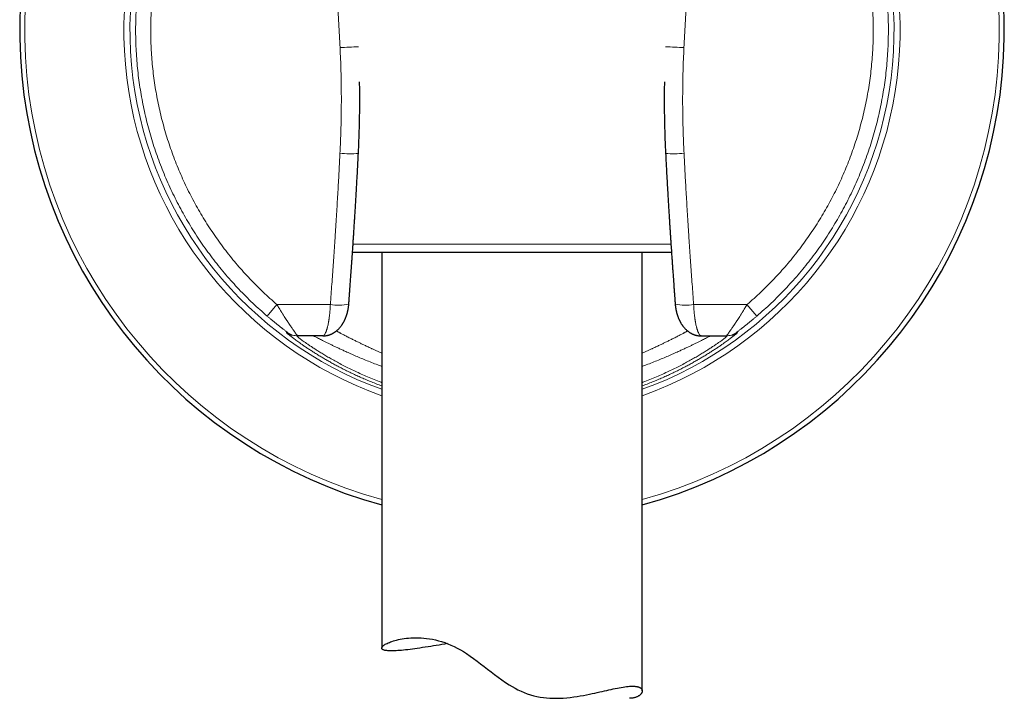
# Model space of a CAD drawing. Header units: millimetres. Extents: x 8 to 869, y 12 to 812.
# Tile 37 of 230: x 380 to 437, y 553 to 592. Entities that reach past the tile are written whole.
import ezdxf

# ---------------------------------------------------------------- set-up
doc = ezdxf.new("R2010")
doc.units = ezdxf.units.MM

msp = doc.modelspace()

# ---------------------------------------------------------------- linework, layer by layer
at = {"color": 7, "linetype": 'Continuous', "lineweight": 30}
for p, q in [((399.544, 584.024), (399.544, 584.024)), ((417.571, 578.317), (399.202, 578.317)), ((400.886, 578.317), (400.886, 555.528)), ((415.886, 553.063), (415.886, 578.317)), ((396.057, 573.511), (395.994, 573.511)), ((397.494, 573.511), (396.057, 573.511)), ((419.278, 573.511), (420.715, 573.511)), ((420.715, 573.511), (420.779, 573.511))]:
    msp.add_line(p, q, dxfattribs=at)
at = {"color": 252, "linetype": 'Continuous', "lineweight": 0}
for p, q in [((399.235, 578.795), (417.538, 578.795)), ((394.856, 575.314), (394.29, 574.653)), ((394.856, 575.314), (397.928, 575.314)), ((421.916, 575.314), (418.845, 575.314)), ((421.916, 575.314), (422.482, 574.653)), ((395.396, 573.71), (395.461, 573.708)), ((421.377, 573.71), (421.311, 573.708))]:
    msp.add_line(p, q, dxfattribs=at)
at = {"color": 7, "linetype": 'Continuous', "lineweight": 30, "flags": 128}
msp.add_lwpolyline([(404.676, 555.783), (404.515, 555.757), (404.349, 555.73), (404.186, 555.704), (404.026, 555.678), (403.868, 555.653), (403.713, 555.628), (403.551, 555.602), (403.391, 555.577), (403.236, 555.553), (403.084, 555.53), (402.935, 555.509), (402.791, 555.488), (402.651, 555.469), (402.515, 555.452), (402.383, 555.436), (402.257, 555.421), (402.135, 555.408), (402.018, 555.397), (401.912, 555.388), (401.811, 555.381), (401.714, 555.375), (401.622, 555.371), (401.535, 555.368), (401.454, 555.367), (401.377, 555.368), (401.306, 555.371), (401.239, 555.375), (401.179, 555.381), (401.124, 555.388), (401.074, 555.398), (401.032, 555.408), (400.996, 555.42), (400.964, 555.433), (400.938, 555.448), (400.917, 555.464), (400.901, 555.482), (400.891, 555.5), (400.887, 555.52), (400.887, 555.542), (400.894, 555.564), (400.905, 555.587), (400.923, 555.612), (400.945, 555.637), (400.974, 555.663), (401.007, 555.69), (401.046, 555.717), (401.091, 555.745), (401.142, 555.773), (401.197, 555.802), (401.259, 555.83), (401.325, 555.859), (401.398, 555.887), (401.475, 555.914), (401.558, 555.942), (401.648, 555.968), (401.743, 555.994), (401.844, 556.018), (401.95, 556.04), (402.062, 556.061), (402.18, 556.08), (402.303, 556.096), (402.431, 556.109), (402.565, 556.119), (402.704, 556.125), (402.848, 556.128), (402.997, 556.126), (403.15, 556.119), (403.307, 556.107), (403.469, 556.09), (403.635, 556.066), (403.805, 556.036), (403.979, 555.999), (404.156, 555.954), (404.335, 555.902), (404.513, 555.843), (404.692, 555.777), (404.872, 555.702), (405.053, 555.62), (405.235, 555.529), (405.415, 555.43), (405.595, 555.323), (405.774, 555.209), (405.976, 555.071), (406.177, 554.927), (406.377, 554.778), (406.576, 554.626), (406.776, 554.47), (406.976, 554.314), (407.178, 554.158), (407.381, 554.002), (407.588, 553.848), (407.797, 553.698), (408.011, 553.551), (408.229, 553.411), (408.393, 553.311), (408.56, 553.216), (408.731, 553.127), (408.905, 553.043), (409.083, 552.966), (409.264, 552.896), (409.449, 552.835), (409.637, 552.782), (409.821, 552.739), (410.006, 552.704), (410.194, 552.676), (410.381, 552.656), (410.568, 552.643), (410.755, 552.636), (410.941, 552.635), (411.126, 552.639), (411.336, 552.65), (411.543, 552.667), (411.741, 552.688), (411.937, 552.713), (412.13, 552.741), (412.319, 552.772), (412.495, 552.804), (412.669, 552.837), (412.839, 552.871), (413.006, 552.906), (413.152, 552.938), (413.296, 552.97), (413.436, 553.002), (413.574, 553.033), (413.709, 553.064), (413.841, 553.094), (413.969, 553.123), (414.095, 553.151), (414.217, 553.177), (414.335, 553.202), (414.451, 553.225), (414.562, 553.246), (414.672, 553.266), (414.777, 553.283), (414.879, 553.298), (414.976, 553.31), (415.069, 553.319), (415.157, 553.326), (415.241, 553.331), (415.32, 553.332), (415.32, 553.332)], dxfattribs=at)
at = {"color": 7, "linetype": 'Continuous', "lineweight": 30}
for start, end in [(115.9433, 254.6565), (285.3435, 64.0567)]:
    msp.add_arc((408.386, 591.111), 28.344, start, end, dxfattribs=at)
at = {"color": 252, "linetype": 'Continuous', "lineweight": 0}
for centre, radius, start, end in [((408.386, 591.111), 28.054, 116.2323, 254.4936), ((408.386, 591.111), 28.054, 285.5064, 63.7677), ((408.386, 591.111), 22.344, 123.7074, 250.3875), ((408.386, 591.111), 22.344, 289.6125, 56.2926), ((408.386, 591.111), 21.996, 124.3152, 250.0637), ((408.386, 591.111), 21.996, 289.9363, 55.6848), ((394.225, 681.052), 91.038, 272.68323, 273.35152), ((422.548, 681.052), 91.038, 266.64848, 267.31677), ((399.044, 589.58), 5.579, 264.2278, 275.1368), ((417.731, 589.507), 5.506, 264.7691, 275.824), ((398.399, 577.961), 2.689, 259.9039, 282.7023), ((418.374, 577.961), 2.689, 257.2977, 280.0961), ((395.994, 574.511), 1, 233.2514, 269.9997), ((396.057, 574.511), 1, 233.3923, 269.9997), ((420.715, 574.511), 1, 270.0003, 306.6077), ((420.779, 574.511), 1, 270.0003, 306.7486)]:
    msp.add_arc(centre, radius, start, end, dxfattribs=at)
for points in [[(394.29, 574.653), (394.149, 574.775), (393.868, 575.02), (393.458, 575.401), (393.057, 575.792), (392.666, 576.193), (392.286, 576.604), (391.917, 577.024), (391.559, 577.454), (391.212, 577.893), (390.876, 578.341), (390.552, 578.798), (390.24, 579.263), (389.94, 579.735), (389.652, 580.215), (389.377, 580.703), (389.115, 581.197), (388.865, 581.698), (388.629, 582.205), (388.405, 582.719), (388.195, 583.237), (387.999, 583.762), (387.816, 584.29), (387.646, 584.824), (387.491, 585.362), (387.349, 585.903), (387.222, 586.448), (387.108, 586.996), (387.009, 587.547), (386.924, 588.101), (386.854, 588.656), (386.798, 589.213), (386.756, 589.771), (386.728, 590.33), (386.715, 590.89), (386.717, 591.449), (386.733, 592.009), (386.763, 592.568), (386.808, 593.126), (386.867, 593.682), (386.941, 594.237), (387.029, 594.79), (387.131, 595.34), (387.247, 595.888), (387.378, 596.432), (387.522, 596.973), (387.68, 597.51), (387.852, 598.042), (388.038, 598.57), (388.238, 599.093), (388.451, 599.611), (388.677, 600.123), (388.916, 600.629), (389.168, 601.129), (389.434, 601.622), (389.711, 602.108), (390.001, 602.586), (390.304, 603.057), (390.618, 603.52), (390.945, 603.975), (391.283, 604.421), (391.632, 604.858), (391.993, 605.286), (392.365, 605.705), (392.746, 606.114), (393.009, 606.379), (393.141, 606.511)], [(422.482, 574.653), (422.623, 574.775), (422.905, 575.02), (423.315, 575.401), (423.716, 575.792), (424.106, 576.193), (424.486, 576.604), (424.856, 577.024), (425.214, 577.454), (425.561, 577.893), (425.897, 578.341), (426.22, 578.798), (426.533, 579.263), (426.832, 579.735), (427.12, 580.215), (427.395, 580.703), (427.658, 581.197), (427.907, 581.698), (428.144, 582.205), (428.367, 582.719), (428.577, 583.237), (428.774, 583.762), (428.957, 584.29), (429.126, 584.824), (429.282, 585.362), (429.423, 585.903), (429.551, 586.448), (429.664, 586.996), (429.763, 587.547), (429.848, 588.101), (429.919, 588.656), (429.975, 589.213), (430.017, 589.771), (430.044, 590.33), (430.057, 590.89), (430.056, 591.449), (430.04, 592.009), (430.009, 592.568), (429.964, 593.126), (429.905, 593.682), (429.832, 594.237), (429.744, 594.79), (429.642, 595.34), (429.525, 595.888), (429.395, 596.432), (429.251, 596.973), (429.092, 597.51), (428.92, 598.042), (428.734, 598.57), (428.535, 599.093), (428.322, 599.611), (428.096, 600.123), (427.856, 600.629), (427.604, 601.129), (427.339, 601.622), (427.061, 602.108), (426.771, 602.586), (426.469, 603.057), (426.154, 603.52), (425.828, 603.975), (425.49, 604.421), (425.14, 604.858), (424.78, 605.286), (424.408, 605.705), (424.026, 606.114), (423.763, 606.379), (423.631, 606.511)], [(393.753, 605.893), (393.627, 605.766), (393.374, 605.512), (393.008, 605.119), (392.651, 604.717), (392.305, 604.306), (391.97, 603.887), (391.645, 603.458), (391.332, 603.022), (391.03, 602.578), (390.74, 602.125), (390.461, 601.666), (390.194, 601.2), (389.94, 600.726), (389.698, 600.247), (389.468, 599.761), (389.251, 599.27), (389.047, 598.773), (388.855, 598.271), (388.677, 597.764), (388.512, 597.253), (388.36, 596.737), (388.221, 596.218), (388.096, 595.696), (387.984, 595.17), (387.886, 594.642), (387.802, 594.112), (387.731, 593.579), (387.674, 593.045), (387.631, 592.509), (387.602, 591.973), (387.587, 591.436), (387.585, 590.898), (387.598, 590.361), (387.624, 589.825), (387.664, 589.289), (387.718, 588.754), (387.786, 588.221), (387.867, 587.69), (387.963, 587.162), (388.071, 586.635), (388.194, 586.112), (388.33, 585.593), (388.479, 585.076), (388.641, 584.564), (388.817, 584.057), (389.006, 583.554), (389.207, 583.056), (389.422, 582.563), (389.649, 582.076), (389.888, 581.595), (390.14, 581.121), (390.405, 580.653), (390.681, 580.192), (390.968, 579.738), (391.268, 579.292), (391.579, 578.854), (391.901, 578.424), (392.234, 578.003), (392.578, 577.59), (392.933, 577.186), (393.297, 576.792), (393.672, 576.407), (394.057, 576.032), (394.451, 575.666), (394.721, 575.431), (394.856, 575.314)], [(423.019, 605.893), (423.146, 605.766), (423.398, 605.512), (423.765, 605.119), (424.121, 604.717), (424.468, 604.306), (424.803, 603.887), (425.127, 603.458), (425.441, 603.022), (425.743, 602.578), (426.033, 602.125), (426.312, 601.666), (426.578, 601.2), (426.833, 600.726), (427.075, 600.247), (427.304, 599.761), (427.522, 599.27), (427.726, 598.773), (427.917, 598.271), (428.096, 597.764), (428.261, 597.253), (428.413, 596.737), (428.551, 596.218), (428.677, 595.696), (428.788, 595.17), (428.886, 594.642), (428.971, 594.112), (429.041, 593.579), (429.098, 593.045), (429.141, 592.509), (429.17, 591.973), (429.186, 591.436), (429.187, 590.898), (429.175, 590.361), (429.148, 589.825), (429.108, 589.289), (429.054, 588.754), (428.987, 588.221), (428.905, 587.69), (428.81, 587.162), (428.701, 586.635), (428.579, 586.112), (428.443, 585.593), (428.294, 585.076), (428.131, 584.564), (427.955, 584.057), (427.767, 583.554), (427.565, 583.056), (427.351, 582.563), (427.124, 582.076), (426.884, 581.595), (426.632, 581.121), (426.368, 580.653), (426.092, 580.192), (425.804, 579.738), (425.505, 579.292), (425.194, 578.854), (424.871, 578.424), (424.538, 578.003), (424.194, 577.59), (423.84, 577.186), (423.475, 576.792), (423.1, 576.407), (422.716, 576.032), (422.322, 575.666), (422.052, 575.431), (421.916, 575.314)]]:
    msp.add_open_spline(points, degree=3, dxfattribs=at)
for points, knots in [([(398.486, 590.114), (398.475, 590.344), (398.451, 590.806), (398.414, 591.497), (398.375, 592.189), (398.341, 592.754), (398.314, 593.191), (398.295, 593.5), (398.275, 593.809), (398.255, 594.12), (398.234, 594.432), (398.213, 594.741), (398.187, 595.121), (398.155, 595.573), (398.117, 596.105), (398.077, 596.643), (398.044, 597.088), (398.017, 597.436), (397.997, 597.687), (397.977, 597.94), (397.957, 598.194), (397.937, 598.442), (397.918, 598.682), (397.891, 599.01), (397.855, 599.436), (397.81, 599.967), (397.764, 600.51), (397.717, 601.042), (397.671, 601.562), (397.637, 601.942), (397.614, 602.194), (397.603, 602.315), (397.592, 602.432), (397.581, 602.55), (397.57, 602.668), (397.548, 602.91), (397.513, 603.278), (397.466, 603.778), (397.418, 604.289), (397.367, 604.81), (397.316, 605.343), (397.28, 605.702), (397.263, 605.883)], [0, 0, 0, 0, 0.043752, 0.087488, 0.131113, 0.175004, 0.194571, 0.214075, 0.233636, 0.25328, 0.273034, 0.292923, 0.31196, 0.345161, 0.378767, 0.412858, 0.447501, 0.463251, 0.47913, 0.495142, 0.511291, 0.527582, 0.542345, 0.55691, 0.589866, 0.623555, 0.657998, 0.693215, 0.724858, 0.757121, 0.765546, 0.772926, 0.780348, 0.787812, 0.795319, 0.802868, 0.833941, 0.865721, 0.898212, 0.931421, 0.965349, 1, 1, 1, 1]), ([(418.286, 590.114), (418.298, 590.344), (418.321, 590.806), (418.359, 591.497), (418.398, 592.189), (418.432, 592.754), (418.459, 593.191), (418.478, 593.5), (418.498, 593.809), (418.518, 594.12), (418.539, 594.432), (418.56, 594.741), (418.586, 595.121), (418.617, 595.573), (418.655, 596.105), (418.695, 596.643), (418.729, 597.088), (418.756, 597.436), (418.775, 597.687), (418.795, 597.94), (418.815, 598.194), (418.835, 598.442), (418.855, 598.682), (418.882, 599.01), (418.917, 599.436), (418.962, 599.967), (419.009, 600.51), (419.055, 601.042), (419.102, 601.562), (419.136, 601.942), (419.159, 602.194), (419.17, 602.315), (419.18, 602.432), (419.191, 602.55), (419.202, 602.668), (419.225, 602.91), (419.259, 603.278), (419.306, 603.778), (419.355, 604.289), (419.405, 604.81), (419.457, 605.343), (419.492, 605.702), (419.51, 605.883)], [0, 0, 0, 0, 0.043752, 0.087488, 0.131113, 0.175004, 0.194571, 0.214075, 0.233636, 0.25328, 0.273034, 0.292923, 0.31196, 0.345161, 0.378767, 0.412858, 0.447501, 0.463251, 0.47913, 0.495142, 0.511291, 0.527582, 0.542345, 0.55691, 0.589866, 0.623555, 0.657998, 0.693215, 0.724858, 0.757121, 0.765546, 0.772926, 0.780348, 0.787812, 0.795319, 0.802868, 0.833941, 0.865721, 0.898212, 0.931421, 0.965349, 1, 1, 1, 1]), ([(398.483, 584.03), (398.491, 584.198), (398.507, 584.531), (398.526, 585.029), (398.541, 585.518), (398.552, 586.002), (398.558, 586.48), (398.561, 586.96), (398.561, 587.502), (398.554, 588.109), (398.539, 588.777), (398.518, 589.445), (398.497, 589.891), (398.486, 590.114)], [0, 0, 0, 0, 0.0830826, 0.1647856, 0.2452605, 0.3246785, 0.4032309, 0.48113, 0.5609143, 0.6706442, 0.7802469, 0.8901946, 1, 1, 1, 1]), ([(418.289, 584.03), (418.281, 584.198), (418.265, 584.531), (418.246, 585.029), (418.232, 585.518), (418.221, 586.002), (418.214, 586.48), (418.211, 586.96), (418.212, 587.502), (418.218, 588.109), (418.233, 588.777), (418.255, 589.445), (418.276, 589.891), (418.286, 590.114)], [0, 0, 0, 0, 0.083083, 0.164786, 0.245261, 0.324678, 0.403231, 0.48113, 0.560914, 0.670644, 0.780247, 0.890195, 1, 1, 1, 1]), ([(397.928, 575.314), (397.942, 575.511), (397.971, 575.901), (398.013, 576.481), (398.054, 577.047), (398.093, 577.6), (398.131, 578.157), (398.169, 578.718), (398.197, 579.135), (398.214, 579.395), (398.221, 579.503), (398.228, 579.614), (398.236, 579.732), (398.244, 579.856), (398.252, 579.983), (398.26, 580.111), (398.277, 580.388), (398.303, 580.812), (398.337, 581.378), (398.369, 581.932), (398.4, 582.473), (398.429, 583.002), (398.457, 583.52), (398.475, 583.861), (398.483, 584.03)], [0, 0, 0, 0, 0.068142, 0.134746, 0.199816, 0.263358, 0.325379, 0.391858, 0.456526, 0.469017, 0.48144, 0.493794, 0.507151, 0.521874, 0.536526, 0.551108, 0.565618, 0.632, 0.696883, 0.760296, 0.82227, 0.882845, 0.94207, 1, 1, 1, 1]), ([(418.845, 575.314), (418.83, 575.511), (418.801, 575.901), (418.759, 576.481), (418.719, 577.047), (418.68, 577.6), (418.641, 578.157), (418.603, 578.718), (418.575, 579.135), (418.558, 579.395), (418.551, 579.503), (418.544, 579.614), (418.536, 579.732), (418.529, 579.856), (418.52, 579.983), (418.512, 580.111), (418.495, 580.388), (418.469, 580.812), (418.435, 581.378), (418.403, 581.932), (418.372, 582.473), (418.343, 583.002), (418.315, 583.52), (418.298, 583.861), (418.289, 584.03)], [0, 0, 0, 0, 0.068142, 0.134746, 0.199816, 0.263358, 0.325379, 0.391858, 0.456526, 0.469017, 0.48144, 0.493794, 0.507151, 0.521874, 0.536526, 0.551108, 0.565618, 0.632, 0.696883, 0.760296, 0.82227, 0.882845, 0.94207, 1, 1, 1, 1]), ([(394.856, 575.314), (394.878, 575.277), (394.92, 575.206), (394.981, 575.104), (395.039, 575.009), (395.09, 574.926), (395.135, 574.853), (395.166, 574.803), (395.186, 574.772), (395.196, 574.756), (395.205, 574.742), (395.214, 574.727), (395.223, 574.713), (395.255, 574.662), (395.31, 574.576), (395.384, 574.46), (395.438, 574.377), (395.474, 574.323), (395.493, 574.294), (395.512, 574.265), (395.53, 574.238), (395.548, 574.211), (395.566, 574.185), (395.583, 574.16), (395.616, 574.111), (395.663, 574.041), (395.722, 573.956), (395.766, 573.892), (395.798, 573.847), (395.818, 573.818), (395.838, 573.79), (395.857, 573.764), (395.875, 573.739), (395.892, 573.716), (395.918, 573.68), (395.951, 573.636), (395.986, 573.59), (396.014, 573.555), (396.036, 573.53), (396.051, 573.514), (396.055, 573.512), (396.057, 573.511)], [0, 0, 0, 0, 0.040482, 0.078344, 0.113584, 0.146203, 0.172741, 0.19725, 0.203334, 0.209279, 0.215085, 0.220752, 0.226279, 0.231668, 0.281242, 0.328607, 0.373772, 0.386664, 0.399366, 0.411879, 0.424203, 0.436338, 0.448286, 0.460045, 0.471618, 0.517327, 0.561688, 0.604736, 0.622794, 0.640621, 0.658219, 0.675593, 0.692744, 0.709677, 0.726395, 0.773392, 0.819701, 0.865417, 0.910638, 0.955465, 1, 1, 1, 1]), ([(397.51, 573.513), (397.511, 573.513), (397.514, 573.514), (397.521, 573.516), (397.532, 573.521), (397.545, 573.53), (397.56, 573.543), (397.573, 573.556), (397.582, 573.568), (397.589, 573.577), (397.595, 573.586), (397.602, 573.596), (397.609, 573.607), (397.617, 573.62), (397.629, 573.642), (397.646, 573.676), (397.668, 573.724), (397.688, 573.775), (397.706, 573.826), (397.722, 573.875), (397.733, 573.912), (397.74, 573.936), (397.743, 573.948), (397.747, 573.961), (397.75, 573.973), (397.753, 573.985), (397.764, 574.025), (397.782, 574.096), (397.805, 574.203), (397.822, 574.291), (397.834, 574.358), (397.841, 574.402), (397.848, 574.446), (397.855, 574.49), (397.861, 574.535), (397.872, 574.611), (397.885, 574.721), (397.9, 574.867), (397.912, 575.015), (397.922, 575.164), (397.926, 575.264), (397.928, 575.314)], [0, 0, 0, 0, 0.0016072, 0.0193816, 0.0408354, 0.065849, 0.0945097, 0.1268176, 0.1385186, 0.1506333, 0.1631618, 0.176104, 0.1894599, 0.2032295, 0.217413, 0.2598357, 0.300064, 0.3380977, 0.3739371, 0.4036611, 0.4316861, 0.4387456, 0.4456886, 0.452515, 0.459225, 0.4658184, 0.4722953, 0.5248681, 0.5757169, 0.6248487, 0.6436856, 0.6622592, 0.6805699, 0.6986184, 0.7164053, 0.7339313, 0.7888398, 0.842877, 0.8960663, 0.948432, 1, 1, 1, 1]), ([(419.262, 573.513), (419.262, 573.513), (419.259, 573.514), (419.252, 573.516), (419.24, 573.521), (419.228, 573.53), (419.213, 573.543), (419.2, 573.556), (419.19, 573.568), (419.184, 573.577), (419.177, 573.586), (419.17, 573.596), (419.163, 573.607), (419.156, 573.62), (419.143, 573.642), (419.126, 573.676), (419.105, 573.724), (419.085, 573.775), (419.067, 573.826), (419.051, 573.875), (419.04, 573.912), (419.033, 573.936), (419.029, 573.948), (419.026, 573.961), (419.022, 573.973), (419.019, 573.985), (419.008, 574.025), (418.991, 574.096), (418.968, 574.203), (418.951, 574.291), (418.939, 574.358), (418.931, 574.402), (418.924, 574.446), (418.918, 574.49), (418.911, 574.535), (418.901, 574.611), (418.887, 574.721), (418.872, 574.867), (418.86, 575.015), (418.851, 575.164), (418.847, 575.264), (418.845, 575.314)], [0, 0, 0, 0, 0.001607, 0.019382, 0.040835, 0.065849, 0.09451, 0.126818, 0.138519, 0.150633, 0.163162, 0.176104, 0.18946, 0.20323, 0.217413, 0.259836, 0.300064, 0.338098, 0.373937, 0.403661, 0.431686, 0.438746, 0.445689, 0.452515, 0.459225, 0.465818, 0.472295, 0.524868, 0.575717, 0.624849, 0.643686, 0.662259, 0.68057, 0.698618, 0.716405, 0.733931, 0.78884, 0.842877, 0.896066, 0.948432, 1, 1, 1, 1]), ([(421.916, 575.314), (421.895, 575.277), (421.852, 575.206), (421.791, 575.104), (421.734, 575.009), (421.683, 574.926), (421.637, 574.853), (421.606, 574.803), (421.587, 574.772), (421.577, 574.756), (421.568, 574.742), (421.558, 574.727), (421.55, 574.713), (421.517, 574.662), (421.463, 574.576), (421.388, 574.46), (421.334, 574.377), (421.298, 574.323), (421.279, 574.294), (421.26, 574.265), (421.242, 574.238), (421.224, 574.211), (421.207, 574.185), (421.19, 574.16), (421.157, 574.111), (421.11, 574.041), (421.051, 573.956), (421.006, 573.892), (420.975, 573.847), (420.954, 573.818), (420.934, 573.79), (420.915, 573.764), (420.897, 573.739), (420.88, 573.716), (420.854, 573.68), (420.822, 573.636), (420.787, 573.59), (420.758, 573.555), (420.737, 573.53), (420.722, 573.514), (420.717, 573.512), (420.715, 573.511)], [0, 0, 0, 0, 0.040482, 0.078344, 0.113584, 0.146203, 0.172741, 0.19725, 0.203334, 0.209279, 0.215085, 0.220752, 0.226279, 0.231668, 0.281242, 0.328607, 0.373772, 0.386664, 0.399366, 0.411879, 0.424203, 0.436338, 0.448286, 0.460045, 0.471618, 0.517327, 0.561688, 0.604736, 0.622794, 0.640621, 0.658219, 0.675593, 0.692744, 0.709677, 0.726395, 0.773392, 0.819701, 0.865417, 0.910638, 0.955465, 1, 1, 1, 1]), ([(395.461, 573.708), (395.461, 573.709), (395.46, 573.71), (395.45, 573.718), (395.435, 573.73), (395.415, 573.745), (395.394, 573.762), (395.369, 573.781), (395.332, 573.81), (395.28, 573.85), (395.223, 573.894), (395.172, 573.933), (395.131, 573.965), (395.088, 573.999), (395.035, 574.04), (394.974, 574.089), (394.903, 574.145), (394.83, 574.204), (394.753, 574.266), (394.659, 574.343), (394.548, 574.435), (394.419, 574.543), (394.333, 574.616), (394.29, 574.653)], [0, 0, 0, 0, 0.0374667, 0.0746413, 0.1121084, 0.1407526, 0.1701107, 0.2003944, 0.2317965, 0.2888909, 0.3486715, 0.3798103, 0.4118833, 0.4449639, 0.4791191, 0.5284882, 0.5789329, 0.630603, 0.6836376, 0.7381658, 0.8243356, 0.9114764, 1, 1, 1, 1]), ([(421.311, 573.708), (421.312, 573.709), (421.312, 573.71), (421.322, 573.718), (421.338, 573.73), (421.357, 573.745), (421.378, 573.762), (421.404, 573.781), (421.441, 573.81), (421.492, 573.85), (421.55, 573.894), (421.601, 573.933), (421.642, 573.965), (421.685, 573.999), (421.737, 574.04), (421.798, 574.089), (421.869, 574.145), (421.943, 574.204), (422.019, 574.266), (422.113, 574.343), (422.225, 574.435), (422.353, 574.543), (422.439, 574.616), (422.482, 574.653)], [0, 0, 0, 0, 0.0374667, 0.0746413, 0.1121084, 0.1407526, 0.1701107, 0.2003944, 0.2317965, 0.2888909, 0.3486715, 0.3798103, 0.4118833, 0.4449639, 0.4791191, 0.5284882, 0.5789329, 0.630603, 0.6836376, 0.7381658, 0.8243356, 0.9114764, 1, 1, 1, 1]), ([(400.886, 570.63), (400.79, 570.666), (400.591, 570.741), (400.298, 570.858), (400.005, 570.979), (399.721, 571.102), (399.445, 571.226), (399.178, 571.35), (398.918, 571.476), (398.666, 571.602), (398.423, 571.728), (398.188, 571.853), (397.963, 571.977), (397.748, 572.099), (397.541, 572.219), (397.333, 572.343), (397.125, 572.471), (396.92, 572.6), (396.728, 572.724), (396.549, 572.843), (396.383, 572.956), (396.237, 573.057), (396.109, 573.148), (395.997, 573.229), (395.895, 573.304), (395.802, 573.373), (395.719, 573.436), (395.645, 573.494), (395.578, 573.547), (395.518, 573.595), (395.467, 573.637), (395.43, 573.67), (395.405, 573.693), (395.393, 573.707), (395.395, 573.709), (395.396, 573.71)], [0, 0, 0, 0, 0.026733, 0.055574, 0.08429, 0.112906, 0.141445, 0.169933, 0.198394, 0.227205, 0.255919, 0.284563, 0.313165, 0.34175, 0.370347, 0.398981, 0.432353, 0.465648, 0.498909, 0.532182, 0.565508, 0.598933, 0.627635, 0.656289, 0.684923, 0.713565, 0.742242, 0.770981, 0.79981, 0.833196, 0.866517, 0.899816, 0.933135, 0.966516, 1, 1, 1, 1]), ([(398.276, 573.794), (398.278, 573.793), (398.296, 573.783), (398.331, 573.764), (398.382, 573.736), (398.436, 573.708), (398.526, 573.66), (398.661, 573.588), (398.853, 573.488), (399.022, 573.402), (399.158, 573.333), (399.253, 573.286), (399.351, 573.237), (399.448, 573.189), (399.539, 573.144), (399.653, 573.089), (399.802, 573.017), (400, 572.923), (400.165, 572.847), (400.289, 572.791), (400.362, 572.758), (400.437, 572.724), (400.514, 572.69), (400.595, 572.654), (400.677, 572.618), (400.763, 572.581), (400.832, 572.551), (400.874, 572.534), (400.886, 572.529)], [0, 0, 0, 0, 0.003991, 0.03247, 0.061111, 0.089916, 0.118884, 0.203569, 0.291607, 0.383018, 0.419859, 0.457224, 0.495114, 0.533531, 0.567129, 0.595647, 0.656904, 0.723796, 0.796326, 0.818773, 0.84171, 0.865138, 0.889055, 0.913463, 0.938361, 0.963749, 0.989628, 1, 1, 1, 1]), ([(418.497, 573.794), (418.495, 573.793), (418.477, 573.783), (418.441, 573.764), (418.39, 573.736), (418.337, 573.708), (418.247, 573.66), (418.111, 573.588), (417.919, 573.488), (417.75, 573.402), (417.614, 573.333), (417.52, 573.286), (417.422, 573.237), (417.324, 573.189), (417.233, 573.144), (417.119, 573.089), (416.97, 573.017), (416.773, 572.923), (416.607, 572.847), (416.484, 572.791), (416.411, 572.758), (416.336, 572.724), (416.258, 572.69), (416.178, 572.654), (416.095, 572.618), (416.01, 572.581), (415.94, 572.551), (415.898, 572.534), (415.886, 572.529)], [0, 0, 0, 0, 0.003974, 0.032454, 0.061096, 0.089901, 0.11887, 0.203556, 0.291595, 0.383008, 0.419849, 0.457215, 0.495106, 0.533524, 0.567122, 0.59564, 0.656899, 0.723792, 0.796323, 0.81877, 0.841708, 0.865135, 0.889053, 0.913461, 0.93836, 0.963748, 0.989628, 1, 1, 1, 1]), ([(415.886, 570.63), (415.982, 570.666), (416.181, 570.741), (416.474, 570.858), (416.767, 570.979), (417.051, 571.102), (417.327, 571.226), (417.594, 571.35), (417.854, 571.476), (418.106, 571.602), (418.35, 571.728), (418.584, 571.853), (418.809, 571.977), (419.025, 572.099), (419.231, 572.219), (419.44, 572.343), (419.647, 572.471), (419.852, 572.6), (420.044, 572.724), (420.223, 572.843), (420.389, 572.956), (420.535, 573.057), (420.664, 573.148), (420.775, 573.229), (420.878, 573.304), (420.97, 573.373), (421.053, 573.436), (421.127, 573.494), (421.195, 573.547), (421.255, 573.595), (421.305, 573.637), (421.342, 573.67), (421.367, 573.693), (421.38, 573.707), (421.378, 573.709), (421.377, 573.71)], [0, 0, 0, 0, 0.026733, 0.055574, 0.08429, 0.112906, 0.141445, 0.169933, 0.198394, 0.227205, 0.255919, 0.284563, 0.313165, 0.34175, 0.370347, 0.398981, 0.432353, 0.465648, 0.498909, 0.532182, 0.565508, 0.598933, 0.627635, 0.656289, 0.684923, 0.713565, 0.742242, 0.770981, 0.79981, 0.833196, 0.866517, 0.899816, 0.933135, 0.966516, 1, 1, 1, 1]), ([(395.994, 573.511), (395.993, 573.51), (395.991, 573.508), (396.01, 573.488), (396.045, 573.458), (396.098, 573.415), (396.169, 573.36), (396.258, 573.294), (396.364, 573.215), (396.488, 573.127), (396.629, 573.028), (396.788, 572.92), (396.966, 572.802), (397.162, 572.676), (397.374, 572.542), (397.603, 572.403), (397.851, 572.258), (398.118, 572.106), (398.403, 571.951), (398.703, 571.793), (399.02, 571.633), (399.354, 571.473), (399.703, 571.312), (400.069, 571.153), (400.45, 570.996), (400.723, 570.888), (400.873, 570.833), (400.886, 570.828)], [0, 0, 0, 0, 0.041793, 0.083417, 0.12492, 0.166354, 0.207765, 0.249898, 0.291731, 0.333316, 0.37471, 0.415968, 0.457882, 0.499462, 0.540769, 0.581866, 0.622817, 0.664662, 0.706233, 0.747604, 0.788845, 0.830031, 0.871607, 0.913046, 0.954426, 0.995822, 1, 1, 1, 1]), ([(400.886, 571.756), (400.838, 571.774), (400.668, 571.836), (400.386, 571.946), (400.041, 572.082), (399.71, 572.218), (399.396, 572.352), (399.097, 572.483), (398.834, 572.6), (398.605, 572.704), (398.406, 572.796), (398.22, 572.884), (398.046, 572.967), (397.874, 573.05), (397.708, 573.131), (397.552, 573.208), (397.413, 573.278), (397.292, 573.339), (397.189, 573.391), (397.104, 573.434), (397.037, 573.469), (396.99, 573.493), (396.96, 573.508), (396.956, 573.51), (396.954, 573.511)], [0, 0, 0, 0, 0.019897, 0.070811, 0.122805, 0.174648, 0.226421, 0.278205, 0.330239, 0.371074, 0.411735, 0.452263, 0.492704, 0.5331, 0.580279, 0.627157, 0.673806, 0.720301, 0.766718, 0.813602, 0.860291, 0.906866, 0.953408, 1, 1, 1, 1]), ([(420.779, 573.511), (420.78, 573.51), (420.781, 573.508), (420.762, 573.488), (420.727, 573.458), (420.674, 573.415), (420.603, 573.36), (420.515, 573.294), (420.408, 573.215), (420.285, 573.127), (420.143, 573.028), (419.984, 572.92), (419.807, 572.802), (419.611, 572.676), (419.398, 572.542), (419.169, 572.403), (418.921, 572.258), (418.655, 572.106), (418.37, 571.951), (418.069, 571.793), (417.752, 571.633), (417.419, 571.473), (417.069, 571.312), (416.704, 571.153), (416.323, 570.996), (416.05, 570.888), (415.9, 570.833), (415.886, 570.828)], [0, 0, 0, 0, 0.041793, 0.083417, 0.12492, 0.166354, 0.207765, 0.249898, 0.291731, 0.333316, 0.37471, 0.415968, 0.457882, 0.499462, 0.540769, 0.581866, 0.622817, 0.664662, 0.706233, 0.747604, 0.788845, 0.830031, 0.871607, 0.913046, 0.954426, 0.995822, 1, 1, 1, 1]), ([(415.886, 571.756), (415.934, 571.774), (416.105, 571.836), (416.387, 571.946), (416.731, 572.082), (417.062, 572.218), (417.377, 572.352), (417.676, 572.483), (417.939, 572.6), (418.168, 572.704), (418.366, 572.796), (418.552, 572.884), (418.727, 572.967), (418.898, 573.05), (419.064, 573.131), (419.221, 573.208), (419.36, 573.278), (419.481, 573.339), (419.584, 573.391), (419.669, 573.434), (419.736, 573.469), (419.783, 573.493), (419.813, 573.508), (419.816, 573.51), (419.818, 573.511)], [0, 0, 0, 0, 0.019897, 0.070811, 0.122805, 0.174648, 0.226421, 0.278205, 0.330239, 0.371074, 0.411735, 0.452263, 0.492704, 0.5331, 0.580279, 0.627157, 0.673806, 0.720301, 0.766718, 0.813602, 0.860291, 0.906866, 0.953408, 1, 1, 1, 1])]:
    msp.add_open_spline(points, degree=3, knots=knots, dxfattribs=at)
at = {"color": 7, "linetype": 'Continuous', "lineweight": 30}
for points, knots in [([(399.544, 584.024), (399.557, 584.317), (399.584, 584.903), (399.609, 585.782), (399.622, 586.66), (399.624, 587.448), (399.616, 587.944), (399.613, 588.147)], [0, 0, 0, 0, 0.213654, 0.42679, 0.639573, 0.852164, 1, 1, 1, 1]), ([(417.16, 588.147), (417.156, 587.944), (417.148, 587.448), (417.15, 586.66), (417.163, 585.782), (417.188, 584.903), (417.215, 584.317), (417.229, 584.024)], [0, 0, 0, 0, 0.147836, 0.360427, 0.57321, 0.786346, 1, 1, 1, 1]), ([(398.99, 575.338), (398.992, 575.362), (398.995, 575.407), (399, 575.467), (399.003, 575.515), (399.006, 575.551), (399.008, 575.578), (399.01, 575.601), (399.013, 575.639), (399.017, 575.697), (399.023, 575.775), (399.029, 575.858), (399.035, 575.947), (399.043, 576.045), (399.057, 576.237), (399.077, 576.516), (399.103, 576.874), (399.127, 577.217), (399.145, 577.474), (399.157, 577.651), (399.165, 577.754), (399.172, 577.863), (399.18, 577.98), (399.19, 578.121), (399.201, 578.287), (399.215, 578.482), (399.229, 578.691), (399.244, 578.914), (399.259, 579.152), (399.275, 579.398), (399.292, 579.653), (399.309, 579.916), (399.326, 580.192), (399.344, 580.48), (399.363, 580.781), (399.382, 581.094), (399.401, 581.42), (399.421, 581.759), (399.441, 582.111), (399.462, 582.473), (399.482, 582.845), (399.503, 583.227), (399.523, 583.621), (399.537, 583.888), (399.544, 584.024)], [0, 0, 0, 0, 0.008407, 0.015386, 0.020936, 0.025058, 0.027812, 0.03031, 0.032967, 0.041092, 0.05042, 0.059763, 0.070065, 0.081324, 0.09347, 0.136538, 0.17786, 0.217438, 0.255273, 0.266805, 0.278493, 0.291055, 0.304515, 0.318873, 0.339678, 0.362118, 0.386192, 0.411901, 0.439243, 0.468218, 0.497033, 0.527298, 0.559013, 0.592178, 0.626793, 0.662856, 0.700367, 0.739326, 0.779732, 0.821584, 0.864097, 0.908005, 0.953306, 1, 1, 1, 1]), ([(417.229, 584.024), (417.236, 583.877), (417.251, 583.59), (417.273, 583.166), (417.295, 582.755), (417.317, 582.36), (417.339, 581.978), (417.36, 581.617), (417.38, 581.277), (417.399, 580.956), (417.418, 580.648), (417.436, 580.353), (417.454, 580.07), (417.471, 579.8), (417.488, 579.543), (417.504, 579.298), (417.519, 579.066), (417.533, 578.847), (417.547, 578.643), (417.56, 578.452), (417.572, 578.273), (417.583, 578.11), (417.593, 577.962), (417.603, 577.829), (417.611, 577.705), (417.619, 577.587), (417.628, 577.47), (417.636, 577.351), (417.65, 577.157), (417.669, 576.883), (417.689, 576.609), (417.704, 576.407), (417.713, 576.283), (417.722, 576.158), (417.731, 576.036), (417.739, 575.922), (417.746, 575.823), (417.753, 575.738), (417.758, 575.667), (417.762, 575.616), (417.764, 575.583), (417.766, 575.561), (417.768, 575.534), (417.77, 575.498), (417.774, 575.453), (417.778, 575.399), (417.781, 575.359), (417.782, 575.338)], [0, 0, 0, 0, 0.050365, 0.099104, 0.146219, 0.191707, 0.235568, 0.277802, 0.316131, 0.353012, 0.388445, 0.422429, 0.454963, 0.486048, 0.515682, 0.543865, 0.570597, 0.595877, 0.619292, 0.641306, 0.661917, 0.681127, 0.697658, 0.712986, 0.727113, 0.740418, 0.753901, 0.767614, 0.781557, 0.82109, 0.862367, 0.876513, 0.890854, 0.905389, 0.919819, 0.933002, 0.944829, 0.954113, 0.962346, 0.969527, 0.971708, 0.973893, 0.976971, 0.981121, 0.986342, 0.992635, 1, 1, 1, 1]), ([(397.51, 573.513), (397.533, 573.513), (397.574, 573.514), (397.63, 573.519), (397.675, 573.525), (397.71, 573.531), (397.745, 573.538), (397.781, 573.546), (397.818, 573.556), (397.855, 573.567), (397.895, 573.58), (397.935, 573.595), (397.971, 573.61), (397.999, 573.622), (398.022, 573.633), (398.045, 573.645), (398.074, 573.66), (398.113, 573.681), (398.154, 573.706), (398.193, 573.732), (398.228, 573.757), (398.261, 573.782), (398.294, 573.809), (398.327, 573.837), (398.359, 573.866), (398.397, 573.901), (398.437, 573.943), (398.479, 573.99), (398.517, 574.036), (398.546, 574.074), (398.568, 574.104), (398.585, 574.127), (398.603, 574.153), (398.623, 574.184), (398.645, 574.217), (398.664, 574.249), (398.679, 574.275), (398.691, 574.296), (398.702, 574.317), (398.716, 574.343), (398.735, 574.38), (398.757, 574.425), (398.78, 574.474), (398.8, 574.522), (398.819, 574.57), (398.838, 574.619), (398.856, 574.67), (398.874, 574.725), (398.891, 574.783), (398.909, 574.846), (398.924, 574.909), (398.937, 574.965), (398.946, 575.011), (398.954, 575.053), (398.962, 575.096), (398.969, 575.143), (398.976, 575.198), (398.984, 575.263), (398.988, 575.311), (398.99, 575.338)], [0, 0, 0, 0, 0.024313, 0.044761, 0.061023, 0.073083, 0.083552, 0.099361, 0.113713, 0.129955, 0.145955, 0.163666, 0.179108, 0.191378, 0.198971, 0.208672, 0.22199, 0.238956, 0.260947, 0.278966, 0.295745, 0.312525, 0.329661, 0.347186, 0.364851, 0.382567, 0.410146, 0.436032, 0.459839, 0.483287, 0.494371, 0.505481, 0.518221, 0.533315, 0.550747, 0.566905, 0.578449, 0.586644, 0.595767, 0.607412, 0.621514, 0.645893, 0.666536, 0.686117, 0.70619, 0.726905, 0.747308, 0.768993, 0.792052, 0.816778, 0.842371, 0.864569, 0.880421, 0.895229, 0.91125, 0.928476, 0.947573, 0.971342, 1, 1, 1, 1]), ([(417.782, 575.338), (417.784, 575.315), (417.788, 575.271), (417.794, 575.212), (417.801, 575.162), (417.807, 575.119), (417.814, 575.079), (417.82, 575.042), (417.827, 575.006), (417.836, 574.963), (417.848, 574.909), (417.864, 574.846), (417.881, 574.783), (417.899, 574.725), (417.917, 574.67), (417.936, 574.616), (417.957, 574.56), (417.98, 574.504), (418.002, 574.455), (418.022, 574.412), (418.04, 574.374), (418.059, 574.338), (418.076, 574.307), (418.094, 574.275), (418.117, 574.236), (418.144, 574.191), (418.172, 574.149), (418.197, 574.113), (418.227, 574.072), (418.266, 574.023), (418.316, 573.964), (418.373, 573.904), (418.426, 573.854), (418.47, 573.815), (418.505, 573.787), (418.54, 573.761), (418.576, 573.735), (418.617, 573.707), (418.659, 573.682), (418.699, 573.66), (418.729, 573.644), (418.752, 573.633), (418.773, 573.623), (418.799, 573.611), (418.834, 573.596), (418.876, 573.581), (418.917, 573.567), (418.955, 573.556), (418.992, 573.546), (419.028, 573.538), (419.062, 573.531), (419.098, 573.525), (419.142, 573.519), (419.199, 573.514), (419.24, 573.513), (419.262, 573.513)], [0, 0, 0, 0, 0.025341, 0.046951, 0.064758, 0.080289, 0.094902, 0.108588, 0.121403, 0.135433, 0.157632, 0.183225, 0.207951, 0.231011, 0.252696, 0.273099, 0.297631, 0.321298, 0.344658, 0.36017, 0.377537, 0.394937, 0.408516, 0.420816, 0.438886, 0.463233, 0.484436, 0.501174, 0.516716, 0.546602, 0.577755, 0.612393, 0.647776, 0.666192, 0.684243, 0.701859, 0.719433, 0.738106, 0.761042, 0.778284, 0.791742, 0.801453, 0.809236, 0.818943, 0.834728, 0.853227, 0.870045, 0.886286, 0.900639, 0.916448, 0.926916, 0.938977, 0.955239, 0.975687, 1, 1, 1, 1]), ([(397.494, 573.511), (397.495, 573.511), (397.496, 573.511), (397.5, 573.511), (397.504, 573.512), (397.508, 573.513), (397.51, 573.513)], [0, 0, 0, 0, 0.10508, 0.262793, 0.598049, 1, 1, 1, 1]), ([(419.278, 573.511), (419.277, 573.511), (419.276, 573.511), (419.273, 573.511), (419.268, 573.512), (419.264, 573.513), (419.262, 573.513)], [0, 0, 0, 0, 0.1050801, 0.2627929, 0.5980489, 1, 1, 1, 1]), ([(415.32, 553.332), (415.345, 553.332), (415.395, 553.331), (415.463, 553.327), (415.527, 553.32), (415.586, 553.31), (415.64, 553.298), (415.689, 553.283), (415.732, 553.265), (415.771, 553.245), (415.803, 553.222), (415.831, 553.197), (415.853, 553.171), (415.869, 553.143), (415.88, 553.113), (415.886, 553.082), (415.887, 553.051), (415.882, 553.018), (415.872, 552.985), (415.857, 552.951), (415.836, 552.917), (415.811, 552.884), (415.78, 552.85), (415.743, 552.818), (415.702, 552.787), (415.653, 552.756), (415.597, 552.727), (415.533, 552.7), (415.462, 552.677), (415.385, 552.658), (415.301, 552.644), (415.22, 552.636), (415.165, 552.636), (415.142, 552.635)], [0, 0, 0, 0, 0.03152, 0.06304, 0.094675, 0.12631, 0.158157, 0.190004, 0.221963, 0.253922, 0.286042, 0.318163, 0.350389, 0.382614, 0.414064, 0.445513, 0.477052, 0.508591, 0.540298, 0.572006, 0.6038, 0.635595, 0.667513, 0.699431, 0.731442, 0.763453, 0.798522, 0.833627, 0.868876, 0.904125, 0.939567, 0.975008, 1, 1, 1, 1])]:
    msp.add_open_spline(points, degree=3, knots=knots, dxfattribs=at)

doc.saveas('drawing.dxf')
